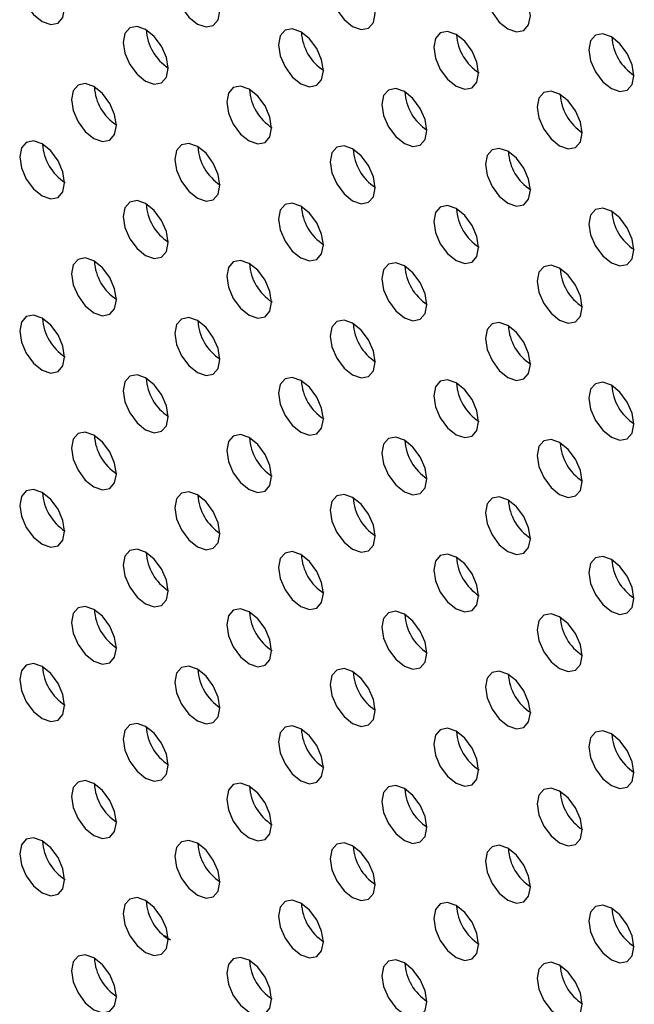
# Model space of a CAD drawing. Header units: millimetres. Extents: x 0 to 844, y -2 to 552.
# Tile 143 of 151: x 678.62 to 680.92, y 445.93 to 449.62. Entities that reach past the tile are written whole.
import ezdxf

# ---------------------------------------------------------------- set-up
doc = ezdxf.new("R2010")
doc.units = ezdxf.units.MM

msp = doc.modelspace()

# ---------------------------------------------------------------- linework, layer by layer
at = {"color": 8, "linetype": 'Continuous', "lineweight": 25}
msp.add_line((679.1855, 446.1672), (679.1628, 446.1828), dxfattribs=at)
at = {"color": 7, "linetype": 'Continuous', "lineweight": 25, "flags": 128}
for points in [[(678.789, 449.6597), (678.7826, 449.7006), (678.7643, 449.7426), (678.737, 449.7795), (678.7048, 449.8055), (678.6726, 449.8167), (678.6452, 449.8114), (678.627, 449.7904), (678.6206, 449.7569), (678.627, 449.716), (678.6452, 449.6739), (678.6726, 449.637), (678.7048, 449.611), (678.737, 449.5998), (678.7643, 449.6052), (678.7826, 449.6262), (678.789, 449.6597)], [(679.3708, 449.6504), (679.3644, 449.6913), (679.3462, 449.7334), (679.3189, 449.7702), (679.2866, 449.7962), (679.2544, 449.8074), (679.2271, 449.8021), (679.2089, 449.7811), (679.2025, 449.7476), (679.2089, 449.7067), (679.2271, 449.6646), (679.2544, 449.6278), (679.2866, 449.6018), (679.3189, 449.5906), (679.3462, 449.5959), (679.3644, 449.6169), (679.3708, 449.6504)], [(679.9527, 449.6412), (679.9463, 449.6821), (679.9281, 449.7241), (679.9008, 449.761), (679.8685, 449.787), (679.8363, 449.7982), (679.809, 449.7929), (679.7908, 449.7719), (679.7843, 449.7384), (679.7908, 449.6975), (679.809, 449.6554), (679.8363, 449.6185), (679.8685, 449.5925), (679.9008, 449.5813), (679.9281, 449.5866), (679.9463, 449.6077), (679.9527, 449.6412)], [(680.5346, 449.6319), (680.5282, 449.6728), (680.5099, 449.7149), (680.4826, 449.7517), (680.4504, 449.7777), (680.4182, 449.7889), (680.3909, 449.7836), (680.3726, 449.7626), (680.3662, 449.7291), (680.3726, 449.6882), (680.3909, 449.6461), (680.4182, 449.6093), (680.4504, 449.5833), (680.4826, 449.5721), (680.5099, 449.5774), (680.5282, 449.5984), (680.5346, 449.6319)], [(679.1769, 449.4357), (679.1705, 449.4766), (679.1522, 449.5187), (679.1249, 449.5555), (679.0927, 449.5815), (679.0605, 449.5927), (679.0332, 449.5874), (679.0149, 449.5664), (679.0085, 449.5329), (679.0149, 449.492), (679.0332, 449.4499), (679.0605, 449.4131), (679.0927, 449.3871), (679.1249, 449.3759), (679.1522, 449.3812), (679.1705, 449.4022), (679.1769, 449.4357)], [(679.7588, 449.4265), (679.7523, 449.4674), (679.7341, 449.5095), (679.7068, 449.5463), (679.6746, 449.5723), (679.6423, 449.5835), (679.615, 449.5782), (679.5968, 449.5572), (679.5904, 449.5237), (679.5968, 449.4828), (679.615, 449.4407), (679.6423, 449.4039), (679.6746, 449.3779), (679.7068, 449.3667), (679.7341, 449.372), (679.7523, 449.393), (679.7588, 449.4265)], [(680.3406, 449.4172), (680.3342, 449.4581), (680.316, 449.5002), (680.2887, 449.537), (680.2565, 449.563), (680.2242, 449.5742), (680.1969, 449.5689), (680.1787, 449.5479), (680.1723, 449.5144), (680.1787, 449.4735), (680.1969, 449.4314), (680.2242, 449.3946), (680.2565, 449.3686), (680.2887, 449.3574), (680.316, 449.3627), (680.3342, 449.3837), (680.3406, 449.4172)], [(680.9225, 449.408), (680.9161, 449.4489), (680.8979, 449.491), (680.8705, 449.5278), (680.8383, 449.5538), (680.8061, 449.565), (680.7788, 449.5597), (680.7605, 449.5387), (680.7541, 449.5052), (680.7605, 449.4643), (680.7788, 449.4222), (680.8061, 449.3854), (680.8383, 449.3594), (680.8705, 449.3482), (680.8979, 449.3535), (680.9161, 449.3745), (680.9225, 449.408)], [(678.9829, 449.221), (678.9765, 449.2619), (678.9583, 449.304), (678.9309, 449.3409), (678.8987, 449.3669), (678.8665, 449.3781), (678.8392, 449.3728), (678.8209, 449.3518), (678.8145, 449.3182), (678.8209, 449.2773), (678.8392, 449.2353), (678.8665, 449.1984), (678.8987, 449.1724), (678.9309, 449.1612), (678.9583, 449.1665), (678.9765, 449.1875), (678.9829, 449.221)], [(679.5648, 449.2118), (679.5584, 449.2527), (679.5401, 449.2948), (679.5128, 449.3316), (679.4806, 449.3576), (679.4484, 449.3688), (679.4211, 449.3635), (679.4028, 449.3425), (679.3964, 449.309), (679.4028, 449.2681), (679.4211, 449.226), (679.4484, 449.1892), (679.4806, 449.1632), (679.5128, 449.152), (679.5401, 449.1573), (679.5584, 449.1783), (679.5648, 449.2118)], [(680.1467, 449.2025), (680.1403, 449.2434), (680.122, 449.2855), (680.0947, 449.3224), (680.0625, 449.3484), (680.0303, 449.3596), (680.003, 449.3543), (679.9847, 449.3332), (679.9783, 449.2997), (679.9847, 449.2588), (680.003, 449.2168), (680.0303, 449.1799), (680.0625, 449.1539), (680.0947, 449.1427), (680.122, 449.148), (680.1403, 449.169), (680.1467, 449.2025)], [(680.7286, 449.1933), (680.7222, 449.2342), (680.7039, 449.2763), (680.6766, 449.3131), (680.6444, 449.3391), (680.6122, 449.3503), (680.5848, 449.345), (680.5666, 449.324), (680.5602, 449.2905), (680.5666, 449.2496), (680.5848, 449.2075), (680.6122, 449.1707), (680.6444, 449.1447), (680.6766, 449.1335), (680.7039, 449.1388), (680.7222, 449.1598), (680.7286, 449.1933)], [(678.789, 449.0064), (678.7826, 449.0473), (678.7643, 449.0893), (678.737, 449.1262), (678.7048, 449.1522), (678.6726, 449.1634), (678.6452, 449.1581), (678.627, 449.1371), (678.6206, 449.1036), (678.627, 449.0626), (678.6452, 449.0206), (678.6726, 448.9837), (678.7048, 448.9577), (678.737, 448.9465), (678.7643, 448.9518), (678.7826, 448.9728), (678.789, 449.0064)], [(679.3708, 448.9971), (679.3644, 449.038), (679.3462, 449.0801), (679.3189, 449.1169), (679.2866, 449.1429), (679.2544, 449.1541), (679.2271, 449.1488), (679.2089, 449.1278), (679.2025, 449.0943), (679.2089, 449.0534), (679.2271, 449.0113), (679.2544, 448.9745), (679.2866, 448.9485), (679.3189, 448.9373), (679.3462, 448.9426), (679.3644, 448.9636), (679.3708, 448.9971)], [(679.9527, 448.9878), (679.9463, 449.0287), (679.9281, 449.0708), (679.9008, 449.1077), (679.8685, 449.1337), (679.8363, 449.1449), (679.809, 449.1396), (679.7908, 449.1186), (679.7843, 449.085), (679.7908, 449.0441), (679.809, 449.0021), (679.8363, 448.9652), (679.8685, 448.9392), (679.9008, 448.928), (679.9281, 448.9333), (679.9463, 448.9543), (679.9527, 448.9878)], [(680.5346, 448.9786), (680.5282, 449.0195), (680.5099, 449.0616), (680.4826, 449.0984), (680.4504, 449.1244), (680.4182, 449.1356), (680.3909, 449.1303), (680.3726, 449.1093), (680.3662, 449.0758), (680.3726, 449.0349), (680.3909, 448.9928), (680.4182, 448.956), (680.4504, 448.93), (680.4826, 448.9188), (680.5099, 448.9241), (680.5282, 448.9451), (680.5346, 448.9786)], [(679.1769, 448.7824), (679.1705, 448.8233), (679.1522, 448.8654), (679.1249, 448.9022), (679.0927, 448.9282), (679.0605, 448.9394), (679.0332, 448.9341), (679.0149, 448.9131), (679.0085, 448.8796), (679.0149, 448.8387), (679.0332, 448.7966), (679.0605, 448.7598), (679.0927, 448.7338), (679.1249, 448.7226), (679.1522, 448.7279), (679.1705, 448.7489), (679.1769, 448.7824)], [(679.7588, 448.7732), (679.7523, 448.8141), (679.7341, 448.8561), (679.7068, 448.893), (679.6746, 448.919), (679.6423, 448.9302), (679.615, 448.9249), (679.5968, 448.9039), (679.5904, 448.8704), (679.5968, 448.8295), (679.615, 448.7874), (679.6423, 448.7505), (679.6746, 448.7245), (679.7068, 448.7133), (679.7341, 448.7187), (679.7523, 448.7397), (679.7588, 448.7732)], [(680.3406, 448.7639), (680.3342, 448.8048), (680.316, 448.8469), (680.2887, 448.8837), (680.2565, 448.9097), (680.2242, 448.9209), (680.1969, 448.9156), (680.1787, 448.8946), (680.1723, 448.8611), (680.1787, 448.8202), (680.1969, 448.7781), (680.2242, 448.7413), (680.2565, 448.7153), (680.2887, 448.7041), (680.316, 448.7094), (680.3342, 448.7304), (680.3406, 448.7639)], [(680.9225, 448.7547), (680.9161, 448.7956), (680.8979, 448.8376), (680.8705, 448.8745), (680.8383, 448.9005), (680.8061, 448.9117), (680.7788, 448.9064), (680.7605, 448.8854), (680.7541, 448.8519), (680.7605, 448.811), (680.7788, 448.7689), (680.8061, 448.732), (680.8383, 448.706), (680.8705, 448.6948), (680.8979, 448.7001), (680.9161, 448.7212), (680.9225, 448.7547)], [(678.9829, 448.5677), (678.9765, 448.6086), (678.9583, 448.6507), (678.9309, 448.6876), (678.8987, 448.7136), (678.8665, 448.7248), (678.8392, 448.7194), (678.8209, 448.6984), (678.8145, 448.6649), (678.8209, 448.624), (678.8392, 448.582), (678.8665, 448.5451), (678.8987, 448.5191), (678.9309, 448.5079), (678.9583, 448.5132), (678.9765, 448.5342), (678.9829, 448.5677)], [(679.5648, 448.5585), (679.5584, 448.5994), (679.5401, 448.6414), (679.5128, 448.6783), (679.4806, 448.7043), (679.4484, 448.7155), (679.4211, 448.7102), (679.4028, 448.6892), (679.3964, 448.6557), (679.4028, 448.6148), (679.4211, 448.5727), (679.4484, 448.5359), (679.4806, 448.5099), (679.5128, 448.4987), (679.5401, 448.504), (679.5584, 448.525), (679.5648, 448.5585)], [(680.1467, 448.5492), (680.1403, 448.5901), (680.122, 448.6322), (680.0947, 448.669), (680.0625, 448.695), (680.0303, 448.7062), (680.003, 448.7009), (679.9847, 448.6799), (679.9783, 448.6464), (679.9847, 448.6055), (680.003, 448.5634), (680.0303, 448.5266), (680.0625, 448.5006), (680.0947, 448.4894), (680.122, 448.4947), (680.1403, 448.5157), (680.1467, 448.5492)], [(680.7286, 448.54), (680.7222, 448.5809), (680.7039, 448.6229), (680.6766, 448.6598), (680.6444, 448.6858), (680.6122, 448.697), (680.5848, 448.6917), (680.5666, 448.6707), (680.5602, 448.6372), (680.5666, 448.5963), (680.5848, 448.5542), (680.6122, 448.5173), (680.6444, 448.4913), (680.6766, 448.4801), (680.7039, 448.4855), (680.7222, 448.5065), (680.7286, 448.54)], [(678.789, 448.353), (678.7826, 448.3939), (678.7643, 448.436), (678.737, 448.4729), (678.7048, 448.4989), (678.6726, 448.5101), (678.6452, 448.5047), (678.627, 448.4837), (678.6206, 448.4502), (678.627, 448.4093), (678.6452, 448.3673), (678.6726, 448.3304), (678.7048, 448.3044), (678.737, 448.2932), (678.7643, 448.2985), (678.7826, 448.3195), (678.789, 448.353)], [(679.3708, 448.3438), (679.3644, 448.3847), (679.3462, 448.4268), (679.3189, 448.4636), (679.2866, 448.4896), (679.2544, 448.5008), (679.2271, 448.4955), (679.2089, 448.4745), (679.2025, 448.441), (679.2089, 448.4001), (679.2271, 448.358), (679.2544, 448.3212), (679.2866, 448.2952), (679.3189, 448.284), (679.3462, 448.2893), (679.3644, 448.3103), (679.3708, 448.3438)], [(679.9527, 448.3345), (679.9463, 448.3754), (679.9281, 448.4175), (679.9008, 448.4544), (679.8685, 448.4804), (679.8363, 448.4915), (679.809, 448.4862), (679.7908, 448.4652), (679.7843, 448.4317), (679.7908, 448.3908), (679.809, 448.3488), (679.8363, 448.3119), (679.8685, 448.2859), (679.9008, 448.2747), (679.9281, 448.28), (679.9463, 448.301), (679.9527, 448.3345)], [(680.5346, 448.3253), (680.5282, 448.3662), (680.5099, 448.4083), (680.4826, 448.4451), (680.4504, 448.4711), (680.4182, 448.4823), (680.3909, 448.477), (680.3726, 448.456), (680.3662, 448.4225), (680.3726, 448.3816), (680.3909, 448.3395), (680.4182, 448.3027), (680.4504, 448.2767), (680.4826, 448.2655), (680.5099, 448.2708), (680.5282, 448.2918), (680.5346, 448.3253)], [(679.1769, 448.1291), (679.1705, 448.17), (679.1522, 448.2121), (679.1249, 448.2489), (679.0927, 448.2749), (679.0605, 448.2861), (679.0332, 448.2808), (679.0149, 448.2598), (679.0085, 448.2263), (679.0149, 448.1854), (679.0332, 448.1433), (679.0605, 448.1065), (679.0927, 448.0805), (679.1249, 448.0693), (679.1522, 448.0746), (679.1705, 448.0956), (679.1769, 448.1291)], [(679.7588, 448.1198), (679.7523, 448.1608), (679.7341, 448.2028), (679.7068, 448.2397), (679.6746, 448.2657), (679.6423, 448.2769), (679.615, 448.2716), (679.5968, 448.2506), (679.5904, 448.2171), (679.5968, 448.1761), (679.615, 448.1341), (679.6423, 448.0972), (679.6746, 448.0712), (679.7068, 448.06), (679.7341, 448.0653), (679.7523, 448.0863), (679.7588, 448.1198)], [(680.3406, 448.1106), (680.3342, 448.1515), (680.316, 448.1936), (680.2887, 448.2304), (680.2565, 448.2564), (680.2242, 448.2676), (680.1969, 448.2623), (680.1787, 448.2413), (680.1723, 448.2078), (680.1787, 448.1669), (680.1969, 448.1248), (680.2242, 448.088), (680.2565, 448.062), (680.2887, 448.0508), (680.316, 448.0561), (680.3342, 448.0771), (680.3406, 448.1106)], [(680.9225, 448.1013), (680.9161, 448.1422), (680.8979, 448.1843), (680.8705, 448.2212), (680.8383, 448.2472), (680.8061, 448.2584), (680.7788, 448.2531), (680.7605, 448.2321), (680.7541, 448.1985), (680.7605, 448.1576), (680.7788, 448.1156), (680.8061, 448.0787), (680.8383, 448.0527), (680.8705, 448.0415), (680.8979, 448.0468), (680.9161, 448.0678), (680.9225, 448.1013)], [(678.9829, 447.9144), (678.9765, 447.9553), (678.9583, 447.9974), (678.9309, 448.0342), (678.8987, 448.0602), (678.8665, 448.0714), (678.8392, 448.0661), (678.8209, 448.0451), (678.8145, 448.0116), (678.8209, 447.9707), (678.8392, 447.9286), (678.8665, 447.8918), (678.8987, 447.8658), (678.9309, 447.8546), (678.9583, 447.8599), (678.9765, 447.8809), (678.9829, 447.9144)], [(679.5648, 447.9052), (679.5584, 447.9461), (679.5401, 447.9881), (679.5128, 448.025), (679.4806, 448.051), (679.4484, 448.0622), (679.4211, 448.0569), (679.4028, 448.0359), (679.3964, 448.0024), (679.4028, 447.9615), (679.4211, 447.9194), (679.4484, 447.8825), (679.4806, 447.8565), (679.5128, 447.8453), (679.5401, 447.8506), (679.5584, 447.8716), (679.5648, 447.9052)], [(680.1467, 447.8959), (680.1403, 447.9368), (680.122, 447.9789), (680.0947, 448.0157), (680.0625, 448.0417), (680.0303, 448.0529), (680.003, 448.0476), (679.9847, 448.0266), (679.9783, 447.9931), (679.9847, 447.9522), (680.003, 447.9101), (680.0303, 447.8733), (680.0625, 447.8473), (680.0947, 447.8361), (680.122, 447.8414), (680.1403, 447.8624), (680.1467, 447.8959)], [(680.7286, 447.8866), (680.7222, 447.9275), (680.7039, 447.9696), (680.6766, 448.0065), (680.6444, 448.0325), (680.6122, 448.0437), (680.5848, 448.0384), (680.5666, 448.0174), (680.5602, 447.9839), (680.5666, 447.9429), (680.5848, 447.9009), (680.6122, 447.864), (680.6444, 447.838), (680.6766, 447.8268), (680.7039, 447.8321), (680.7222, 447.8531), (680.7286, 447.8866)], [(678.789, 447.6997), (678.7826, 447.7406), (678.7643, 447.7827), (678.737, 447.8195), (678.7048, 447.8455), (678.6726, 447.8567), (678.6452, 447.8514), (678.627, 447.8304), (678.6206, 447.7969), (678.627, 447.756), (678.6452, 447.7139), (678.6726, 447.6771), (678.7048, 447.6511), (678.737, 447.6399), (678.7643, 447.6452), (678.7826, 447.6662), (678.789, 447.6997)], [(679.3708, 447.6905), (679.3644, 447.7314), (679.3462, 447.7735), (679.3189, 447.8103), (679.2866, 447.8363), (679.2544, 447.8475), (679.2271, 447.8422), (679.2089, 447.8212), (679.2025, 447.7877), (679.2089, 447.7468), (679.2271, 447.7047), (679.2544, 447.6679), (679.2866, 447.6419), (679.3189, 447.6307), (679.3462, 447.636), (679.3644, 447.657), (679.3708, 447.6905)], [(679.9527, 447.6812), (679.9463, 447.7221), (679.9281, 447.7642), (679.9008, 447.801), (679.8685, 447.827), (679.8363, 447.8382), (679.809, 447.8329), (679.7908, 447.8119), (679.7843, 447.7784), (679.7908, 447.7375), (679.809, 447.6954), (679.8363, 447.6586), (679.8685, 447.6326), (679.9008, 447.6214), (679.9281, 447.6267), (679.9463, 447.6477), (679.9527, 447.6812)], [(680.5346, 447.672), (680.5282, 447.7129), (680.5099, 447.7549), (680.4826, 447.7918), (680.4504, 447.8178), (680.4182, 447.829), (680.3909, 447.8237), (680.3726, 447.8027), (680.3662, 447.7692), (680.3726, 447.7283), (680.3909, 447.6862), (680.4182, 447.6494), (680.4504, 447.6234), (680.4826, 447.6122), (680.5099, 447.6175), (680.5282, 447.6385), (680.5346, 447.672)], [(679.1769, 447.4758), (679.1705, 447.5167), (679.1522, 447.5588), (679.1249, 447.5956), (679.0927, 447.6216), (679.0605, 447.6328), (679.0332, 447.6275), (679.0149, 447.6065), (679.0085, 447.573), (679.0149, 447.5321), (679.0332, 447.49), (679.0605, 447.4532), (679.0927, 447.4272), (679.1249, 447.416), (679.1522, 447.4213), (679.1705, 447.4423), (679.1769, 447.4758)], [(679.7588, 447.4665), (679.7523, 447.5074), (679.7341, 447.5495), (679.7068, 447.5864), (679.6746, 447.6124), (679.6423, 447.6236), (679.615, 447.6182), (679.5968, 447.5972), (679.5904, 447.5637), (679.5968, 447.5228), (679.615, 447.4808), (679.6423, 447.4439), (679.6746, 447.4179), (679.7068, 447.4067), (679.7341, 447.412), (679.7523, 447.433), (679.7588, 447.4665)], [(680.3406, 447.4573), (680.3342, 447.4982), (680.316, 447.5403), (680.2887, 447.5771), (680.2565, 447.6031), (680.2242, 447.6143), (680.1969, 447.609), (680.1787, 447.588), (680.1723, 447.5545), (680.1787, 447.5136), (680.1969, 447.4715), (680.2242, 447.4347), (680.2565, 447.4087), (680.2887, 447.3975), (680.316, 447.4028), (680.3342, 447.4238), (680.3406, 447.4573)], [(680.9225, 447.448), (680.9161, 447.4889), (680.8979, 447.531), (680.8705, 447.5678), (680.8383, 447.5938), (680.8061, 447.605), (680.7788, 447.5997), (680.7605, 447.5787), (680.7541, 447.5452), (680.7605, 447.5043), (680.7788, 447.4623), (680.8061, 447.4254), (680.8383, 447.3994), (680.8705, 447.3882), (680.8979, 447.3935), (680.9161, 447.4145), (680.9225, 447.448)], [(678.9829, 447.2611), (678.9765, 447.302), (678.9583, 447.3441), (678.9309, 447.3809), (678.8987, 447.4069), (678.8665, 447.4181), (678.8392, 447.4128), (678.8209, 447.3918), (678.8145, 447.3583), (678.8209, 447.3174), (678.8392, 447.2753), (678.8665, 447.2385), (678.8987, 447.2125), (678.9309, 447.2013), (678.9583, 447.2066), (678.9765, 447.2276), (678.9829, 447.2611)], [(679.5648, 447.2518), (679.5584, 447.2927), (679.5401, 447.3348), (679.5128, 447.3717), (679.4806, 447.3977), (679.4484, 447.4089), (679.4211, 447.4036), (679.4028, 447.3825), (679.3964, 447.349), (679.4028, 447.3081), (679.4211, 447.2661), (679.4484, 447.2292), (679.4806, 447.2032), (679.5128, 447.192), (679.5401, 447.1973), (679.5584, 447.2183), (679.5648, 447.2518)], [(680.1467, 447.2426), (680.1403, 447.2835), (680.122, 447.3256), (680.0947, 447.3624), (680.0625, 447.3884), (680.0303, 447.3996), (680.003, 447.3943), (679.9847, 447.3733), (679.9783, 447.3398), (679.9847, 447.2989), (680.003, 447.2568), (680.0303, 447.22), (680.0625, 447.194), (680.0947, 447.1828), (680.122, 447.1881), (680.1403, 447.2091), (680.1467, 447.2426)], [(680.7286, 447.2333), (680.7222, 447.2742), (680.7039, 447.3163), (680.6766, 447.3532), (680.6444, 447.3792), (680.6122, 447.3904), (680.5848, 447.385), (680.5666, 447.364), (680.5602, 447.3305), (680.5666, 447.2896), (680.5848, 447.2476), (680.6122, 447.2107), (680.6444, 447.1847), (680.6766, 447.1735), (680.7039, 447.1788), (680.7222, 447.1998), (680.7286, 447.2333)], [(678.789, 447.0464), (678.7826, 447.0873), (678.7643, 447.1294), (678.737, 447.1662), (678.7048, 447.1922), (678.6726, 447.2034), (678.6452, 447.1981), (678.627, 447.1771), (678.6206, 447.1436), (678.627, 447.1027), (678.6452, 447.0606), (678.6726, 447.0238), (678.7048, 446.9978), (678.737, 446.9866), (678.7643, 446.9919), (678.7826, 447.0129), (678.789, 447.0464)], [(679.3708, 447.0372), (679.3644, 447.0781), (679.3462, 447.1201), (679.3189, 447.157), (679.2866, 447.183), (679.2544, 447.1942), (679.2271, 447.1889), (679.2089, 447.1679), (679.2025, 447.1344), (679.2089, 447.0935), (679.2271, 447.0514), (679.2544, 447.0145), (679.2866, 446.9885), (679.3189, 446.9773), (679.3462, 446.9827), (679.3644, 447.0037), (679.3708, 447.0372)], [(679.9527, 447.0279), (679.9463, 447.0688), (679.9281, 447.1109), (679.9008, 447.1477), (679.8685, 447.1737), (679.8363, 447.1849), (679.809, 447.1796), (679.7908, 447.1586), (679.7843, 447.1251), (679.7908, 447.0842), (679.809, 447.0421), (679.8363, 447.0053), (679.8685, 446.9793), (679.9008, 446.9681), (679.9281, 446.9734), (679.9463, 446.9944), (679.9527, 447.0279)], [(680.5346, 447.0187), (680.5282, 447.0596), (680.5099, 447.1016), (680.4826, 447.1385), (680.4504, 447.1645), (680.4182, 447.1757), (680.3909, 447.1704), (680.3726, 447.1494), (680.3662, 447.1159), (680.3726, 447.075), (680.3909, 447.0329), (680.4182, 446.996), (680.4504, 446.97), (680.4826, 446.9588), (680.5099, 446.9641), (680.5282, 446.9851), (680.5346, 447.0187)], [(679.1769, 446.8225), (679.1705, 446.8634), (679.1522, 446.9054), (679.1249, 446.9423), (679.0927, 446.9683), (679.0605, 446.9795), (679.0332, 446.9742), (679.0149, 446.9532), (679.0085, 446.9197), (679.0149, 446.8788), (679.0332, 446.8367), (679.0605, 446.7998), (679.0927, 446.7738), (679.1249, 446.7627), (679.1522, 446.768), (679.1705, 446.789), (679.1769, 446.8225)], [(679.7588, 446.8132), (679.7523, 446.8541), (679.7341, 446.8962), (679.7068, 446.933), (679.6746, 446.959), (679.6423, 446.9702), (679.615, 446.9649), (679.5968, 446.9439), (679.5904, 446.9104), (679.5968, 446.8695), (679.615, 446.8274), (679.6423, 446.7906), (679.6746, 446.7646), (679.7068, 446.7534), (679.7341, 446.7587), (679.7523, 446.7797), (679.7588, 446.8132)], [(680.3406, 446.804), (680.3342, 446.8449), (680.316, 446.8869), (680.2887, 446.9238), (680.2565, 446.9498), (680.2242, 446.961), (680.1969, 446.9557), (680.1787, 446.9347), (680.1723, 446.9012), (680.1787, 446.8603), (680.1969, 446.8182), (680.2242, 446.7813), (680.2565, 446.7553), (680.2887, 446.7441), (680.316, 446.7495), (680.3342, 446.7705), (680.3406, 446.804)], [(680.9225, 446.7947), (680.9161, 446.8356), (680.8979, 446.8777), (680.8705, 446.9145), (680.8383, 446.9405), (680.8061, 446.9517), (680.7788, 446.9464), (680.7605, 446.9254), (680.7541, 446.8919), (680.7605, 446.851), (680.7788, 446.8089), (680.8061, 446.7721), (680.8383, 446.7461), (680.8705, 446.7349), (680.8979, 446.7402), (680.9161, 446.7612), (680.9225, 446.7947)], [(678.9829, 446.6078), (678.9765, 446.6487), (678.9583, 446.6908), (678.9309, 446.7276), (678.8987, 446.7536), (678.8665, 446.7648), (678.8392, 446.7595), (678.8209, 446.7385), (678.8145, 446.705), (678.8209, 446.6641), (678.8392, 446.622), (678.8665, 446.5852), (678.8987, 446.5592), (678.9309, 446.548), (678.9583, 446.5533), (678.9765, 446.5743), (678.9829, 446.6078)], [(679.5648, 446.5985), (679.5584, 446.6394), (679.5401, 446.6815), (679.5128, 446.7183), (679.4806, 446.7443), (679.4484, 446.7555), (679.4211, 446.7502), (679.4028, 446.7292), (679.3964, 446.6957), (679.4028, 446.6548), (679.4211, 446.6127), (679.4484, 446.5759), (679.4806, 446.5499), (679.5128, 446.5387), (679.5401, 446.544), (679.5584, 446.565), (679.5648, 446.5985)], [(680.1467, 446.5893), (680.1403, 446.6302), (680.122, 446.6723), (680.0947, 446.7091), (680.0625, 446.7351), (680.0303, 446.7463), (680.003, 446.741), (679.9847, 446.72), (679.9783, 446.6865), (679.9847, 446.6456), (680.003, 446.6035), (680.0303, 446.5667), (680.0625, 446.5407), (680.0947, 446.5295), (680.122, 446.5348), (680.1403, 446.5558), (680.1467, 446.5893)], [(680.7286, 446.58), (680.7222, 446.6209), (680.7039, 446.663), (680.6766, 446.6998), (680.6444, 446.7258), (680.6122, 446.737), (680.5848, 446.7317), (680.5666, 446.7107), (680.5602, 446.6772), (680.5666, 446.6363), (680.5848, 446.5942), (680.6122, 446.5574), (680.6444, 446.5314), (680.6766, 446.5202), (680.7039, 446.5255), (680.7222, 446.5465), (680.7286, 446.58)], [(678.789, 446.3931), (678.7826, 446.434), (678.7643, 446.4761), (678.737, 446.5129), (678.7048, 446.5389), (678.6726, 446.5501), (678.6452, 446.5448), (678.627, 446.5238), (678.6206, 446.4903), (678.627, 446.4494), (678.6452, 446.4073), (678.6726, 446.3705), (678.7048, 446.3445), (678.737, 446.3333), (678.7643, 446.3386), (678.7826, 446.3596), (678.789, 446.3931)], [(679.3708, 446.3838), (679.3644, 446.4248), (679.3462, 446.4668), (679.3189, 446.5037), (679.2866, 446.5297), (679.2544, 446.5409), (679.2271, 446.5356), (679.2089, 446.5146), (679.2025, 446.4811), (679.2089, 446.4401), (679.2271, 446.3981), (679.2544, 446.3612), (679.2866, 446.3352), (679.3189, 446.324), (679.3462, 446.3293), (679.3644, 446.3503), (679.3708, 446.3838)], [(679.9527, 446.3746), (679.9463, 446.4155), (679.9281, 446.4576), (679.9008, 446.4944), (679.8685, 446.5204), (679.8363, 446.5316), (679.809, 446.5263), (679.7908, 446.5053), (679.7843, 446.4718), (679.7908, 446.4309), (679.809, 446.3888), (679.8363, 446.352), (679.8685, 446.326), (679.9008, 446.3148), (679.9281, 446.3201), (679.9463, 446.3411), (679.9527, 446.3746)], [(680.5346, 446.3653), (680.5282, 446.4062), (680.5099, 446.4483), (680.4826, 446.4852), (680.4504, 446.5112), (680.4182, 446.5224), (680.3909, 446.5171), (680.3726, 446.496), (680.3662, 446.4625), (680.3726, 446.4216), (680.3909, 446.3796), (680.4182, 446.3427), (680.4504, 446.3167), (680.4826, 446.3055), (680.5099, 446.3108), (680.5282, 446.3318), (680.5346, 446.3653)], [(679.1769, 446.1692), (679.1705, 446.2101), (679.1522, 446.2521), (679.1249, 446.289), (679.0927, 446.315), (679.0605, 446.3262), (679.0332, 446.3209), (679.0149, 446.2999), (679.0085, 446.2664), (679.0149, 446.2255), (679.0332, 446.1834), (679.0605, 446.1465), (679.0927, 446.1205), (679.1249, 446.1093), (679.1522, 446.1146), (679.1705, 446.1356), (679.1769, 446.1692)], [(679.7588, 446.1599), (679.7523, 446.2008), (679.7341, 446.2429), (679.7068, 446.2797), (679.6746, 446.3057), (679.6423, 446.3169), (679.615, 446.3116), (679.5968, 446.2906), (679.5904, 446.2571), (679.5968, 446.2162), (679.615, 446.1741), (679.6423, 446.1373), (679.6746, 446.1113), (679.7068, 446.1001), (679.7341, 446.1054), (679.7523, 446.1264), (679.7588, 446.1599)], [(680.3406, 446.1506), (680.3342, 446.1915), (680.316, 446.2336), (680.2887, 446.2705), (680.2565, 446.2965), (680.2242, 446.3077), (680.1969, 446.3024), (680.1787, 446.2814), (680.1723, 446.2478), (680.1787, 446.2069), (680.1969, 446.1649), (680.2242, 446.128), (680.2565, 446.102), (680.2887, 446.0908), (680.316, 446.0961), (680.3342, 446.1171), (680.3406, 446.1506)], [(680.9225, 446.1414), (680.9161, 446.1823), (680.8979, 446.2244), (680.8705, 446.2612), (680.8383, 446.2872), (680.8061, 446.2984), (680.7788, 446.2931), (680.7605, 446.2721), (680.7541, 446.2386), (680.7605, 446.1977), (680.7788, 446.1556), (680.8061, 446.1188), (680.8383, 446.0928), (680.8705, 446.0816), (680.8979, 446.0869), (680.9161, 446.1079), (680.9225, 446.1414)], [(678.9829, 445.9545), (678.9765, 445.9954), (678.9583, 446.0375), (678.9309, 446.0743), (678.8987, 446.1003), (678.8665, 446.1115), (678.8392, 446.1062), (678.8209, 446.0852), (678.8145, 446.0517), (678.8209, 446.0108), (678.8392, 445.9687), (678.8665, 445.9319), (678.8987, 445.9059), (678.9309, 445.8947), (678.9583, 445.9), (678.9765, 445.921), (678.9829, 445.9545)], [(679.5648, 445.9452), (679.5584, 445.9861), (679.5401, 446.0282), (679.5128, 446.065), (679.4806, 446.091), (679.4484, 446.1022), (679.4211, 446.0969), (679.4028, 446.0759), (679.3964, 446.0424), (679.4028, 446.0015), (679.4211, 445.9594), (679.4484, 445.9226), (679.4806, 445.8966), (679.5128, 445.8854), (679.5401, 445.8907), (679.5584, 445.9117), (679.5648, 445.9452)], [(680.1467, 445.936), (680.1403, 445.9769), (680.122, 446.0189), (680.0947, 446.0558), (680.0625, 446.0818), (680.0303, 446.093), (680.003, 446.0877), (679.9847, 446.0667), (679.9783, 446.0332), (679.9847, 445.9923), (680.003, 445.9502), (680.0303, 445.9133), (680.0625, 445.8873), (680.0947, 445.8762), (680.122, 445.8815), (680.1403, 445.9025), (680.1467, 445.936)], [(680.7286, 445.9267), (680.7222, 445.9676), (680.7039, 446.0097), (680.6766, 446.0465), (680.6444, 446.0725), (680.6122, 446.0837), (680.5848, 446.0784), (680.5666, 446.0574), (680.5602, 446.0239), (680.5666, 445.983), (680.5848, 445.9409), (680.6122, 445.9041), (680.6444, 445.8781), (680.6766, 445.8669), (680.7039, 445.8722), (680.7222, 445.8932), (680.7286, 445.9267)]]:
    msp.add_lwpolyline(points, dxfattribs=at)
at = {"color": 7, "linetype": 'Continuous', "lineweight": 25}
for centre, start, end in [((679.2775, 449.5911), 183.3009, 237.3528), ((679.8594, 449.5819), 183.3007, 237.3533), ((680.4413, 449.5726), 183.3022, 237.3519), ((681.0231, 449.5634), 183.3008, 237.3529), ((679.0835, 449.3764), 183.3013, 237.3528), ((679.6654, 449.3672), 183.3013, 237.3528), ((680.2473, 449.3579), 183.3013, 237.3528), ((680.8292, 449.3487), 183.3022, 237.3519), ((678.8896, 449.1617), 183.3018, 237.3523), ((679.4714, 449.1525), 183.3007, 237.3533), ((680.0533, 449.1432), 183.3013, 237.3528), ((680.6352, 449.134), 183.3013, 237.3528), ((679.2775, 448.9378), 183.3009, 237.3528), ((679.8594, 448.9286), 183.3007, 237.3533), ((680.4413, 448.9193), 183.3018, 237.3523), ((681.0231, 448.9101), 183.3008, 237.3529), ((679.0835, 448.7231), 183.3013, 237.3528), ((679.6654, 448.7139), 183.3013, 237.3528), ((680.2473, 448.7046), 183.3013, 237.3528), ((680.8292, 448.6954), 183.3018, 237.3523), ((678.8896, 448.5084), 183.3018, 237.3523), ((679.4714, 448.4992), 183.3007, 237.3533), ((680.0533, 448.4899), 183.3013, 237.3528), ((680.6352, 448.4807), 183.3013, 237.3528), ((679.2775, 448.2845), 183.3009, 237.3528), ((679.8594, 448.2752), 183.3007, 237.3533), ((680.4413, 448.266), 183.3018, 237.3523), ((681.0231, 448.2567), 183.3008, 237.3529), ((679.0835, 448.0698), 183.3013, 237.3528), ((679.6654, 448.0606), 183.3013, 237.3528), ((680.2473, 448.0513), 183.3013, 237.3528), ((680.8292, 448.042), 183.3018, 237.3523), ((678.8896, 447.8551), 183.3018, 237.3523), ((679.4714, 447.8459), 183.3007, 237.3533), ((680.0533, 447.8366), 183.3013, 237.3528), ((680.6352, 447.8274), 183.3013, 237.3528), ((679.2775, 447.6312), 183.3009, 237.3528), ((679.8594, 447.6219), 183.3007, 237.3533), ((680.4413, 447.6127), 183.3018, 237.3523), ((681.0231, 447.6034), 183.3008, 237.3529), ((679.0835, 447.4165), 183.3013, 237.3528), ((679.6654, 447.4072), 183.3013, 237.3528), ((680.2473, 447.398), 183.3013, 237.3528), ((680.8292, 447.3887), 183.3018, 237.3523), ((678.8896, 447.2018), 183.3013, 237.3528), ((679.4714, 447.1926), 183.3007, 237.3533), ((680.0533, 447.1833), 183.3013, 237.3528), ((680.6352, 447.1741), 183.3013, 237.3528), ((679.2775, 446.9779), 183.3003, 237.3533), ((679.8594, 446.9686), 183.3007, 237.3533), ((680.4413, 446.9594), 183.3018, 237.3523), ((681.0231, 446.9501), 183.3008, 237.3529), ((679.0835, 446.7632), 183.3013, 237.3528), ((679.6654, 446.7539), 183.3007, 237.3533), ((680.2473, 446.7447), 183.3013, 237.3528), ((680.8292, 446.7354), 183.3018, 237.3523), ((678.8896, 446.5485), 183.3013, 237.3528), ((679.4714, 446.5392), 183.3007, 237.3533), ((680.0533, 446.53), 183.3007, 237.3533), ((680.6352, 446.5207), 183.3013, 237.3528), ((679.2775, 446.3245), 183.3003, 237.3533), ((679.8594, 446.3153), 183.3007, 237.3533), ((680.4413, 446.306), 183.3013, 237.3528), ((681.0231, 446.2968), 183.3008, 237.3529), ((679.0835, 446.1099), 183.3013, 237.3528), ((679.6654, 446.1006), 183.3007, 237.3533), ((680.2473, 446.0914), 183.3013, 237.3528), ((680.8292, 446.0821), 183.3013, 237.3528)]:
    msp.add_arc(centre, 0.1834, start, end, dxfattribs=at)

doc.saveas('drawing.dxf')
